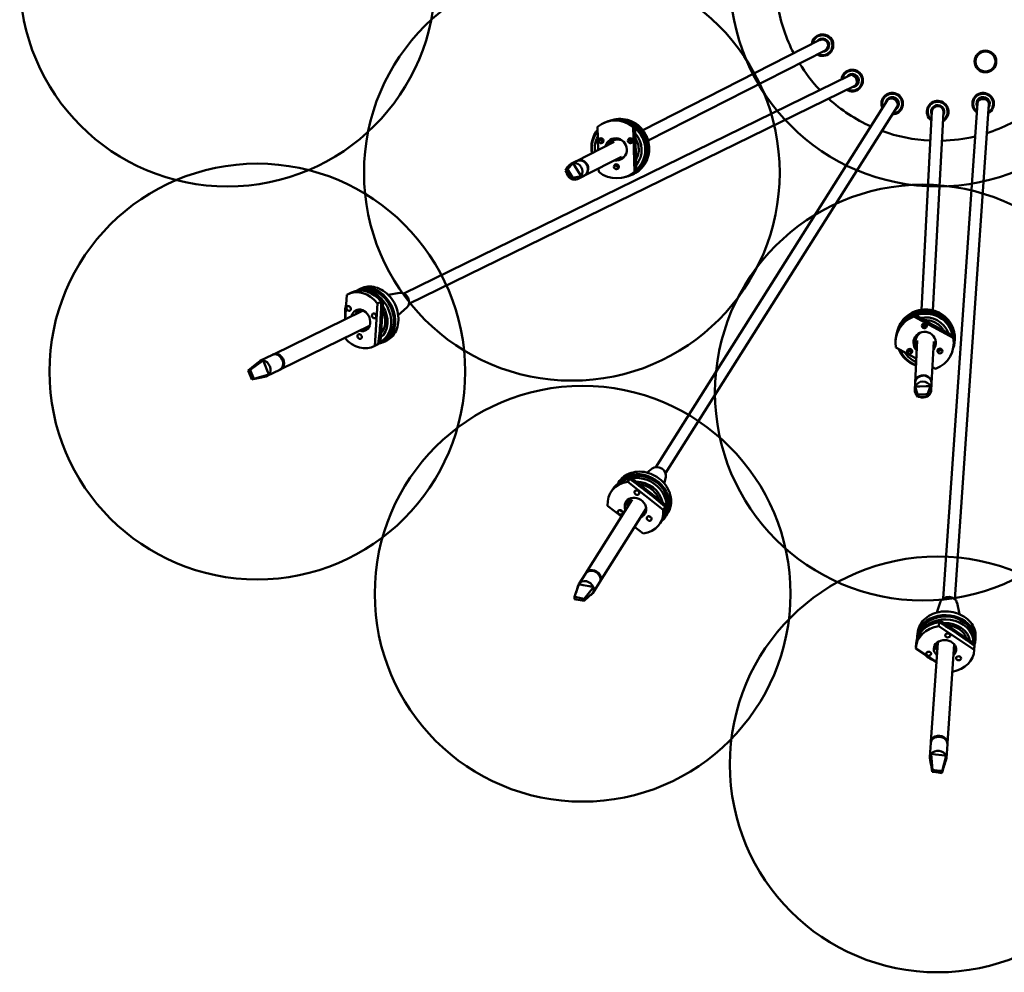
# Model space of a CAD drawing. Header units: millimetres. Extents: x 224 to 3432, y 73 to 2441.
# Tile 7 of 27: x 224 to 817, y 1246 to 1819. Entities that reach past the tile are written whole.
import ezdxf

# ---------------------------------------------------------------- set-up
doc = ezdxf.new("R2010")
doc.units = ezdxf.units.MM
doc.header["$LTSCALE"] = 12
doc.layers.add('Widoczne (ISO)', color=7, linetype='Continuous', lineweight=50)

msp = doc.modelspace()

# ---------------------------------------------------------------- linework, layer by layer
at = {"layer": 'Widoczne (ISO)'}
for p, q in [((599.16, 1752.49), (705.59, 1806.67)), ((712.06, 1808.1), (711.74, 1808.19)), ((712.06, 1808.1), (713.56, 1805.5)), ((602.34, 1746.25), (708.77, 1800.43)), ((713.56, 1805.5), (713.47, 1805.18)), ((723.5, 1785.41), (455.39, 1654.29)), ((726.58, 1779.12), (458.47, 1648.01)), ((746.14, 1770.25), (606.91, 1549.86)), ((752.06, 1766.51), (612.83, 1546.13)), ((800.33, 1768.62), (779.83, 1470.87)), ((807.32, 1768.14), (786.81, 1470.38)), ((766.67, 1644.47), (772.97, 1763.74)), ((773.66, 1644.1), (779.96, 1763.37)), ((571.9, 1754.39), (572.28, 1740.49)), ((575.04, 1756.48), (575.95, 1756.94)), ((593.31, 1754.41), (594.22, 1754.87)), ((594.05, 1727.37), (593.31, 1754.41)), ((594.44, 1754.34), (594.25, 1754.25)), ((595.14, 1729.06), (594.44, 1754.34)), ((573.54, 1746.03), (573.51, 1747.07)), ((582.48, 1747.37), (581.26, 1746.75)), ((581.83, 1745.35), (559.22, 1733.85)), ((578.49, 1745), (578.76, 1744.96)), ((579.4, 1745.29), (578.76, 1744.96)), ((592.4, 1746.72), (591.66, 1745.72)), ((586.36, 1736.44), (563.76, 1724.93)), ((552.68, 1728.18), (554.01, 1730.5)), ((553.9, 1728.96), (557.27, 1732.57)), ((559, 1733.73), (555.8, 1732.11)), ((557.27, 1732.57), (558.7, 1730.3)), ((558.7, 1730.3), (560.71, 1727.08)), ((572.58, 1729.43), (572.64, 1727.35)), ((553.9, 1728.96), (552.68, 1728.18)), ((552.68, 1728.18), (553.26, 1727.25)), ((553.26, 1727.25), (555.28, 1724.03)), ((554.48, 1728.02), (553.9, 1728.96)), ((556.5, 1724.81), (554.48, 1728.02)), ((555.28, 1724.03), (555.86, 1723.1)), ((555.86, 1723.1), (557.09, 1723.87)), ((557.09, 1723.87), (556.5, 1724.81)), ((557.09, 1723.87), (562.14, 1724.81)), ((563.53, 1724.82), (560.34, 1723.19)), ((560.71, 1727.08), (562.14, 1724.81)), ((590.91, 1725.28), (591.83, 1725.75)), ((593.17, 1725.88), (593.86, 1726.23)), ((594.97, 1727.83), (594.05, 1727.37)), ((595.14, 1729.06), (594.96, 1728.97)), ((555.86, 1723.1), (558.87, 1722.73)), ((421.19, 1653.51), (420.16, 1638.74)), ((421.84, 1653.86), (424, 1654.92)), ((427.85, 1656.41), (429.47, 1657.21)), ((452.95, 1654.69), (446.05, 1653.44)), ((437.87, 1622.76), (439.63, 1648.17)), ((439.63, 1648.17), (441.8, 1649.22)), ((441.29, 1625.56), (442.95, 1649.32)), ((442.95, 1649.32), (441.79, 1648.75)), ((430.64, 1643.86), (376.98, 1617.62)), ((457.28, 1645.84), (452.06, 1641.15)), ((762.09, 1640.36), (762.14, 1641.38)), ((785.88, 1627.49), (762.09, 1640.36)), ((762.71, 1641.31), (762.7, 1641.1)), ((770.48, 1637.11), (762.71, 1641.31)), ((434.83, 1634.78), (381.37, 1608.64)), ((768.29, 1635.73), (768.44, 1635.39)), ((768.49, 1636.25), (768.44, 1635.39)), ((784.96, 1629.27), (770.89, 1636.88)), ((784.96, 1629.27), (784.94, 1629.07)), ((785.93, 1628.51), (785.88, 1627.49)), ((437.22, 1622.42), (439.38, 1623.48)), ((440.03, 1623.82), (437.87, 1622.76)), ((440.56, 1625.17), (440.17, 1624.98)), ((441.29, 1625.56), (440.18, 1625.01)), ((442.79, 1625.87), (441.16, 1625.07)), ((443.23, 1624.97), (444.85, 1625.76)), ((751.16, 1625.57), (751.21, 1626.59)), ((762.77, 1627.47), (762.7, 1626.1)), ((762.82, 1622.82), (763, 1623.04)), ((764.19, 1625.89), (762.85, 1600.56)), ((763.03, 1623.76), (763, 1623.04)), ((774.17, 1625.36), (772.84, 1600.04)), ((786.11, 1623.73), (786.17, 1624.75)), ((786.72, 1625.98), (786.77, 1626.75)), ((376.44, 1617.35), (368.86, 1613.65)), ((751.4, 1621.81), (763.62, 1615.19)), ((759.45, 1619.05), (758.54, 1619.54)), ((362.9, 1608.43), (370.81, 1613.95)), ((370.81, 1613.95), (371.83, 1611.47)), ((371.83, 1611.47), (373.28, 1607.96)), ((361.78, 1608.01), (364, 1609.79)), ((362.9, 1608.43), (361.78, 1608.01)), ((361.78, 1608.01), (362.2, 1607)), ((362.2, 1607), (363.65, 1603.49)), ((363.32, 1607.42), (362.9, 1608.43)), ((364.77, 1603.91), (363.32, 1607.42)), ((365.19, 1602.89), (374.31, 1605.49)), ((380.83, 1608.37), (373.26, 1604.67)), ((373.28, 1607.96), (374.31, 1605.49)), ((773.36, 1609.92), (775.18, 1608.94)), ((363.65, 1603.49), (364.07, 1602.47)), ((364.07, 1602.47), (365.19, 1602.89)), ((364.07, 1602.47), (364.67, 1602.63)), ((365.19, 1602.89), (364.77, 1603.91)), ((762.84, 1600.31), (762.65, 1596.73)), ((772.82, 1599.78), (772.64, 1596.21)), ((762.98, 1598.24), (765.66, 1598.33)), ((764.43, 1593.51), (762.98, 1598.24)), ((764.49, 1592.06), (763.15, 1594.37)), ((765.52, 1593.55), (764.43, 1593.51)), ((764.43, 1593.51), (764.49, 1592.06)), ((769.32, 1593.69), (765.52, 1593.55)), ((765.66, 1598.33), (769.46, 1598.47)), ((770.42, 1593.73), (769.32, 1593.69)), ((769.46, 1598.47), (772.14, 1598.57)), ((770.42, 1593.73), (772.14, 1598.57)), ((770.48, 1592.28), (770.42, 1593.73)), ((770.48, 1592.28), (772.3, 1594.7)), ((764.49, 1592.06), (765.59, 1592.1)), ((765.59, 1592.1), (769.38, 1592.24)), ((769.38, 1592.24), (770.48, 1592.28)), ((604.72, 1548.95), (601.77, 1546.52)), ((583.95, 1539.73), (584.49, 1540.6)), ((590.06, 1540.91), (591.19, 1542.7)), ((611.47, 1524.18), (590.06, 1540.91)), ((592.45, 1543.16), (591.86, 1542.22)), ((612.47, 1527.52), (592.45, 1543.16)), ((612.94, 1543.76), (612.01, 1540.05)), ((579.92, 1534.74), (581.05, 1536.52)), ((592.81, 1530.35), (564.89, 1486.16)), ((601.18, 1524.88), (573.34, 1480.82)), ((577.97, 1526.59), (586.31, 1520.07)), ((586.35, 1523.24), (585.53, 1523.88)), ((612.59, 1525.97), (611.47, 1524.18)), ((612.47, 1527.52), (611.88, 1526.59)), ((613.24, 1520.56), (614.08, 1521.9)), ((609.51, 1516.04), (610.64, 1517.82)), ((612.39, 1521.1), (611.79, 1520.14)), ((594.23, 1513.88), (599.37, 1509.86)), ((564.6, 1485.71), (560.66, 1479.47)), ((558.12, 1471.77), (560.62, 1479.4)), ((560.62, 1479.4), (563.19, 1478.9)), ((563.19, 1478.9), (566.83, 1478.2)), ((563.86, 1470.66), (569.4, 1477.7)), ((566.83, 1478.2), (569.4, 1477.7)), ((573.06, 1480.37), (569.12, 1474.13)), ((558.12, 1471.77), (558.03, 1470.46)), ((558.03, 1470.46), (559.08, 1470.25)), ((559.17, 1471.57), (558.12, 1471.77)), ((559.08, 1470.25), (562.72, 1469.55)), ((562.81, 1470.86), (559.17, 1471.57)), ((562.72, 1469.55), (563.78, 1469.35)), ((563.86, 1470.66), (562.81, 1470.86)), ((563.78, 1469.35), (569.16, 1474.2)), ((563.78, 1469.35), (563.86, 1470.66)), ((778.27, 1468.95), (775.89, 1462.35)), ((788.1, 1468.28), (789.54, 1461.41)), ((777.92, 1457.6), (777.83, 1456.32)), ((797.66, 1444.29), (777.92, 1457.6)), ((777.26, 1454.16), (777.42, 1456.56)), ((798.37, 1439.92), (777.26, 1454.16)), ((764.23, 1448.07), (764.35, 1449.88)), ((798.15, 1445.74), (798.02, 1443.94)), ((799.14, 1445.67), (799.27, 1447.47)), ((763.4, 1440.85), (775.69, 1432.58)), ((763.43, 1441.59), (763.6, 1444)), ((776.49, 1444.21), (772.39, 1384.62)), ((786.45, 1443.3), (782.36, 1383.94)), ((797.66, 1444.29), (797.58, 1443.05)), ((797.64, 1443.46), (797.61, 1443.03)), ((798.35, 1439.19), (798.51, 1441.59)), ((798.54, 1442.33), (798.37, 1439.92)), ((772.34, 1384.02), (771.77, 1375.61)), ((782.32, 1383.33), (781.74, 1374.92)), ((772.48, 1377.44), (775.14, 1377.09)), ((773.3, 1367.84), (772.48, 1377.44)), ((775.14, 1377.09), (778.9, 1376.59)), ((778.9, 1376.59), (781.56, 1376.24)), ((779.24, 1367.05), (781.56, 1376.24)), ((773.1, 1366.65), (772.68, 1369.47)), ((773.3, 1367.84), (773.1, 1366.65)), ((773.1, 1366.65), (774.19, 1366.51)), ((774.39, 1367.69), (773.3, 1367.84)), ((774.19, 1366.51), (777.96, 1366.01)), ((778.16, 1367.19), (774.39, 1367.69)), ((777.96, 1366.01), (779.05, 1365.87)), ((779.24, 1367.05), (778.16, 1367.19)), ((779.05, 1365.87), (779.24, 1367.05)), ((779.05, 1365.87), (779.21, 1366.47))]:
    msp.add_line(p, q, dxfattribs=at)
for centre, radius in [((349.37, 1843.55), 125), ((776.46, 1843.55), 125), ((556.48, 1726.84), 125), ((805.21, 1793.76), 6.5), ((805.21, 1793.76), 6), ((367.27, 1607.31), 125), ((767.55, 1594.68), 125), ((562.92, 1473.68), 125), ((776.46, 1371.06), 125)]:
    msp.add_circle(centre, radius, dxfattribs=at)
for centre, radius, start, end in [((776.46, 1843.55), 97.5, 189.86577, 207.39961), ((707.18, 1803.55), 6.5, 239.55661, 174.39867), ((707.18, 1803.55), 6, 242.66297, 171.2923), ((707.18, 1803.55), 4, 268.02261, 145.93266), ((707.18, 1803.55), 3.5, 296.97764, 116.97764), ((776.46, 1843.55), 97.5, 211.5179, 223.34062), ((725.04, 1782.27), 6.5, 238.63947, 173.48153), ((725.04, 1782.27), 6, 241.74584, 170.37517), ((725.04, 1782.27), 4, 267.10548, 145.01553), ((725.04, 1782.27), 3.5, 296.0605, 116.0605), ((725.04, 1782.27), 3.25, 328.04323, 84.07777), ((776.46, 1843.55), 97.5, 227.7045, 245.68706), ((749.1, 1768.38), 6.5, 270.295, 205.13706), ((749.1, 1768.38), 6, 273.40136, 202.03069), ((749.1, 1768.38), 4, 298.761, 176.67105), ((749.1, 1768.38), 3.5, 327.71603, 147.71603), ((749.1, 1768.38), 3.25, 7.8208, 107.61126), ((803.83, 1768.38), 6.5, 298.63947, 233.48153), ((803.83, 1768.38), 6, 301.74584, 230.37517), ((803.83, 1768.38), 4, 327.10548, 205.01553), ((803.83, 1768.38), 3.5, 356.0605, 176.0605), ((776.46, 1763.55), 6.5, 299.55661, 234.39867), ((776.46, 1763.55), 6, 302.66297, 231.2923), ((776.46, 1763.55), 4, 328.02261, 205.93266), ((776.46, 1763.55), 3.5, 356.97764, 176.97764), ((776.46, 1843.55), 77.5, 268.21754, 268.27893), ((776.46, 1843.55), 77.5, 271.70772, 271.78246), ((776.46, 1843.55), 97.5, 287.7045, 305.68706), ((776.46, 1843.55), 97.5, 249.86577, 267.39961), ((776.46, 1843.55), 97.5, 271.5179, 283.34062)]:
    msp.add_arc(centre, radius, start, end, dxfattribs=at)
for centre, major_axis, ratio, start_param, end_param in [((707.18, 1803.55), (-1.59, 3.12), 0.966737, 3.141593, 6.283185), ((725.04, 1782.27), (-1.54, 3.14), 0.79822, 3.141593, 6.283185), ((749.1, 1768.38), (-2.96, 1.87), 0.849721, 3.141593, 6.283185), ((803.83, 1768.38), (-3.49, 0.24), 0.79822, 3.141593, 6.283185), ((776.46, 1763.55), (-3.5, 0.18), 0.966737, 3.141593, 6.283185), ((582.97, 1740.88), (-7.94, 15.6), 0.966737, 5.146985, 6.506415), ((583.89, 1741.34), (-7.94, 15.6), 0.966737, 5.146985, 6.283185), ((585.23, 1741.48), (-7.94, 15.6), 0.966737, 2.866746, 5.961371), ((585.23, 1741.48), (7.49, -14.7), 0.966737, 0.165973, 2.063107), ((584.57, 1741.69), (-7.49, 14.7), 0.966737, 5.136925, 5.152833), ((584.55, 1741.13), (7.49, -14.7), 0.966737, 0.220543, 1.992407), ((585.23, 1741.48), (-7.94, 15.6), 0.966737, 0.410144, 1.281045), ((584.55, 1741.13), (7.49, -14.7), 0.966737, 3.556403, 4.404518), ((584.32, 1741.01), (-6.57, 12.91), 0.966737, 0.568384, 1.218506), ((575.75, 1746.05), (-0.68, 1.34), 0.966737, 0.175362, 1.821671), ((576.43, 1746.4), (-0.68, 1.34), 0.966737, 0.68279, 1.794784), ((582.97, 1740.88), (-3.06, 6.02), 0.966737, 2.521475, 7.122905), ((584.09, 1741.45), (-3.06, 6.02), 0.966737, 0.096298, 0.83972), ((584.21, 1740.95), (-2.95, 5.79), 0.966737, 5.781837, 6.976345), ((584.55, 1741.13), (-3.18, 6.24), 0.966737, 6.248551, 6.812815), ((584.09, 1740.9), (-2.72, 5.35), 0.966737, 5.200468, 6.868871), ((585.23, 1741.48), (-3.18, 6.24), 0.966737, 0.071821, 0.512096), ((585.43, 1741.58), (-2.95, 5.79), 0.966737, 6.201425, 6.283185), ((591.76, 1746.07), (-0.68, 1.34), 0.966737, 5.476889, 6.010462), ((590.05, 1748.56), (1.36, -2.67), 0.966737, 0.448942, 0.628544), ((584.32, 1741.01), (6.57, -12.91), 0.966737, 0.382227, 1.846395), ((584.57, 1741.69), (3.18, -6.24), 0.966737, 3.645416, 4.012901), ((584.09, 1741.45), (3.06, -6.02), 0.966737, 5.663068, 6.186887), ((584.09, 1740.9), (2.72, -5.35), 0.966737, 5.6975, 6.479661), ((558.07, 1727.65), (2.27, -4.46), 0.966737, 3.6451, 3.764484), ((558.07, 1727.65), (-2.27, 4.46), 0.966737, 5.963659, 6.786692), ((558.07, 1727.65), (-2.27, 4.46), 0.966737, 3.6451, 5.963659), ((561.26, 1729.27), (-2.27, 4.46), 0.966737, 3.141593, 6.283185), ((561.49, 1729.39), (2.27, -4.46), 0.966737, 6.256725, 9.451238), ((584.15, 1731.91), (0.68, -1.34), 0.966737, 4.59574, 6.200989), ((583, 1730.28), (0.54, -1.06), 0.966737, 1.359031, 2.623757), ((583.07, 1730.31), (-0.68, 1.34), 0.966737, 4.428783, 5.784264), ((584.57, 1741.69), (3.18, -6.24), 0.966737, 5.614674, 5.779362), ((558.07, 1727.65), (2.27, -4.46), 0.966737, 4.325853, 5.282905), ((558.07, 1727.65), (2.27, -4.46), 0.966737, 5.963659, 6.786692), ((582.97, 1740.88), (7.94, -15.6), 0.966737, 5.146985, 6.506415), ((583.89, 1741.34), (7.94, -15.6), 0.966737, 0, 0.22323), ((584.57, 1741.69), (7.49, -14.7), 0.966737, 0.218586, 0.233289), ((558.07, 1727.65), (2.27, -4.46), 0.966737, 5.451226, 5.963659), ((435.54, 1640.69), (-7.69, 15.72), 0.79822, 2.903335, 6.363801), ((435.54, 1640.69), (7.25, -14.82), 0.79822, 0, 3.031087), ((429.53, 1638.14), (-7.69, 15.72), 0.79822, 4.976508, 6.335939), ((431.69, 1639.2), (-7.69, 15.72), 0.79822, 4.976508, 6.283185), ((433.32, 1639.99), (-7.25, 14.82), 0.79822, 4.966449, 5.886357), ((433.92, 1639.9), (7.25, -14.82), 0.79822, 6.197866, 8.937908), ((454.32, 1649.87), (-2.22, 4.54), 0.79822, 3.364285, 6.060493), ((433.92, 1639.9), (7.25, -14.82), 0.79822, 3.835632, 4.335222), ((433.37, 1639.63), (6.37, -13.02), 0.79822, 0.174472, 1.713197), ((429.53, 1638.14), (-2.97, 6.06), 0.79822, 2.485403, 7.093654), ((432.18, 1639.44), (-2.97, 6.06), 0.79822, 0.277804, 0.810469), ((433.32, 1639.99), (3.08, -6.29), 0.79822, 3.579229, 3.985503), ((433.1, 1639.5), (-2.86, 5.84), 0.79822, 0.247744, 0.69316), ((432.83, 1639.37), (-2.64, 5.39), 0.79822, 0.109096, 0.585686), ((768.64, 1624.65), (-17.48, 0.92), 0.966737, 5.146985, 6.506415), ((768.69, 1625.67), (-17.48, 0.92), 0.966737, 5.146985, 6.283185), ((769.25, 1626.9), (-17.48, 0.92), 0.966737, 2.866746, 5.961371), ((769.25, 1626.9), (16.48, -0.87), 0.966737, 0.165973, 2.063107), ((768.73, 1626.44), (-16.48, 0.87), 0.966737, 5.136925, 5.152833), ((769.21, 1626.14), (16.48, -0.87), 0.966737, 0.220543, 1.992407), ((769.19, 1625.88), (14.47, -0.76), 0.966737, 0.382227, 1.846395), ((768.54, 1634.86), (-1.5, 0.08), 0.966737, 5.476889, 6.010462), ((765.53, 1634.62), (3, -0.16), 0.966737, 0.448942, 0.628544), ((769.94, 1635.31), (-1.5, 0.08), 0.966737, 5.663347, 6.870403), ((769.94, 1635.24), (-1.19, 0.06), 0.966737, 5.497631, 6.89795), ((432.18, 1639.44), (2.97, -6.06), 0.79822, 5.626996, 6.005381), ((433.32, 1639.99), (3.08, -6.29), 0.79822, 5.581919, 5.845549), ((432.83, 1639.37), (2.64, -5.39), 0.79822, 5.6975, 6.016076), ((768.64, 1624.65), (-6.74, 0.36), 0.966737, 2.521475, 7.122905), ((769.19, 1625.75), (-6.49, 0.34), 0.966737, 5.781837, 6.976345), ((769.18, 1625.63), (-5.99, 0.32), 0.966737, 5.200468, 6.868871), ((768.73, 1626.44), (16.48, -0.87), 0.966737, 0.218586, 0.233289), ((768.69, 1625.67), (17.48, -0.92), 0.966737, 0, 0.22323), ((429.53, 1638.14), (7.69, -15.72), 0.79822, 5.022968, 6.335939), ((431.69, 1639.2), (7.69, -15.72), 0.79822, 0, 0.052753), ((433.32, 1639.99), (7.25, -14.82), 0.79822, 0, 0.062813), ((768.7, 1625.9), (-6.74, 0.36), 0.966737, 0.096298, 0.83972), ((769.21, 1626.14), (-6.99, 0.37), 0.966737, 6.248551, 6.812815), ((769.25, 1626.9), (-6.99, 0.37), 0.966737, 0.071821, 0.512096), ((768.73, 1626.44), (6.99, -0.37), 0.966737, 3.645416, 4.012901), ((769.26, 1627.12), (-6.49, 0.34), 0.966737, 6.201425, 6.283185), ((768.7, 1625.9), (6.74, -0.36), 0.966737, 5.663068, 6.186887), ((768.73, 1626.44), (6.99, -0.37), 0.966737, 5.614674, 5.779362), ((769.18, 1625.63), (5.99, -0.32), 0.966737, 5.6975, 6.479661), ((768.64, 1624.65), (17.48, -0.92), 0.966737, 5.146985, 6.506415), ((378.64, 1612.86), (-2.2, 4.49), 0.79822, 3.141593, 6.283185), ((379.18, 1613.13), (2.2, -4.49), 0.79822, 6.20765, 9.500314), ((769.25, 1626.9), (-17.48, 0.92), 0.966737, 0.410144, 1.281045), ((769.21, 1626.14), (16.48, -0.87), 0.966737, 3.556403, 4.404518), ((769.19, 1625.88), (-14.47, 0.76), 0.966737, 0.568384, 1.218506), ((760.54, 1620.98), (-1.5, 0.08), 0.966737, 0.175362, 1.821671), ((759.7, 1620.74), (1.19, -0.06), 0.966737, 5.376035, 5.9862), ((759.7, 1620.82), (1.5, -0.08), 0.966737, 5.642938, 5.796141), ((777.03, 1621.94), (-1.5, 0.08), 0.966737, 1.335871, 2.552014), ((776.99, 1621.18), (1.5, -0.08), 0.966737, 4.59574, 6.200989), ((371.06, 1609.16), (-2.2, 4.49), 0.79822, 5.793183, 6.471514), ((371.06, 1609.16), (2.2, -4.49), 0.79822, 0.333031, 2.65159), ((379.18, 1613.13), (-1.89, 3.86), 0.79822, 4.297972, 5.126806), ((379.18, 1613.13), (1.87, -3.82), 0.79822, 1.450447, 1.691146), ((371.06, 1609.16), (2.2, -4.49), 0.79822, 6.093115, 6.616216), ((767.83, 1600.04), (-4.99, 0.26), 0.966737, 3.141593, 6.283185), ((767.84, 1600.3), (4.99, -0.26), 0.966737, 6.256725, 9.451238), ((767.64, 1596.47), (-4.99, 0.26), 0.966737, 3.6451, 5.963659), ((767.64, 1596.47), (-4.99, 0.26), 0.966737, 5.963659, 6.786692), ((767.64, 1596.47), (4.99, -0.26), 0.966737, 3.6451, 3.764484), ((767.64, 1596.47), (4.99, -0.26), 0.966737, 5.451226, 5.963659), ((767.64, 1596.47), (4.99, -0.26), 0.966737, 5.963659, 6.786692), ((767.64, 1596.47), (4.99, -0.26), 0.966737, 4.325853, 5.282905), ((598.44, 1529.91), (-14.79, 9.35), 0.849721, 2.850633, 6.242822), ((598.44, 1529.91), (13.95, -8.81), 0.849721, 0, 2.875447), ((608.22, 1545.38), (-4.27, 2.7), 0.849721, 3.413543, 6.011235), ((594.72, 1525.39), (-14.79, 9.35), 0.849721, 5.486159, 6.845589), ((595.84, 1527.17), (-14.79, 9.35), 0.849721, 5.486159, 6.283185), ((596.69, 1528.51), (-13.95, 8.81), 0.849721, 5.476099, 5.76294), ((597.6, 1528.57), (13.95, -8.81), 0.849721, 0.035785, 2.389861), ((597.31, 1528.12), (12.25, -7.74), 0.849721, 0.683624, 2.223346), ((594.72, 1525.39), (-5.71, 3.61), 0.849721, 2.586231, 7.170145), ((596.1, 1527.58), (-5.71, 3.61), 0.849721, 0.227445, 0.886959), ((596.69, 1528.51), (-5.92, 3.74), 0.849721, 0.375535, 0.915734), ((597.18, 1527.91), (-5.5, 3.47), 0.849721, 0.078079, 0.69316), ((597.6, 1528.57), (-5.92, 3.74), 0.849721, 0.27419, 0.62428), ((597.04, 1527.68), (-5.07, 3.2), 0.849721, 6.197964, 6.868871), ((596.1, 1527.58), (5.71, -3.61), 0.849721, 5.727823, 6.05574), ((594.72, 1525.39), (14.79, -9.35), 0.849721, 5.486159, 6.845589), ((596.69, 1528.51), (5.92, -3.74), 0.849721, 5.672688, 5.90765), ((597.04, 1527.68), (5.07, -3.2), 0.849721, 5.6975, 5.980125), ((595.84, 1527.17), (14.79, -9.35), 0.849721, 0, 0.562404), ((596.69, 1528.51), (-13.95, 8.81), 0.849721, 3.612652, 3.714056), ((597.6, 1528.57), (13.95, -8.81), 0.849721, 4.35679, 4.404518), ((603.31, 1521.33), (1.27, -0.8), 0.849721, 4.934915, 5.460751), ((568.83, 1483.04), (-4.23, 2.67), 0.849721, 3.141593, 6.283185), ((569.11, 1483.49), (4.23, -2.67), 0.849721, 6.221098, 9.486866), ((564.89, 1476.8), (-4.23, 2.67), 0.849721, 3.984274, 6.302833), ((564.89, 1476.8), (-4.23, 2.67), 0.849721, 0.019648, 0.230824), ((564.89, 1476.8), (4.23, -2.67), 0.849721, 0.019648, 0.842682), ((564.89, 1476.8), (4.23, -2.67), 0.849721, 5.794947, 6.302833), ((783.12, 1467.73), (-5.04, 0.35), 0.79822, 3.364285, 6.060493), ((781.68, 1446.87), (-17.46, 1.2), 0.79822, 2.903335, 6.363801), ((781.68, 1446.87), (16.46, -1.13), 0.79822, 0, 3.031087), ((781.18, 1444.6), (-16.46, 1.13), 0.79822, 4.966449, 5.886357), ((781.56, 1445.07), (16.46, -1.13), 0.79822, 6.197866, 8.937908), ((780.89, 1440.39), (-17.46, 1.2), 0.79822, 4.976508, 6.335939), ((781.05, 1442.79), (-17.46, 1.2), 0.79822, 4.976508, 6.283185), ((781.52, 1444.46), (14.46, -1), 0.79822, 0.174472, 1.713197), ((780.89, 1440.39), (-6.73, 0.46), 0.79822, 2.485403, 7.093654), ((781.09, 1443.34), (-6.73, 0.46), 0.79822, 0.277804, 0.810469), ((781.18, 1444.6), (6.98, -0.48), 0.79822, 3.579229, 3.985503), ((781.5, 1444.17), (-6.48, 0.45), 0.79822, 0.247744, 0.69316), ((781.48, 1443.87), (-5.99, 0.41), 0.79822, 0.109096, 0.585686), ((780.89, 1440.39), (17.46, -1.2), 0.79822, 5.022968, 6.335939), ((781.09, 1443.34), (6.73, -0.46), 0.79822, 5.626996, 6.005381), ((781.18, 1444.6), (6.98, -0.48), 0.79822, 5.581919, 5.845549), ((781.48, 1443.87), (5.99, -0.41), 0.79822, 5.6975, 6.016076), ((781.18, 1444.6), (16.46, -1.13), 0.79822, 0, 0.062813), ((781.05, 1442.79), (17.46, -1.2), 0.79822, 0, 0.052753), ((781.56, 1445.07), (16.46, -1.13), 0.79822, 3.835632, 4.335222), ((777.37, 1384.28), (4.99, -0.34), 0.79822, 6.20765, 9.500314), ((777.33, 1383.68), (-4.99, 0.34), 0.79822, 3.141593, 6.283185), ((777.37, 1384.28), (-4.29, 0.3), 0.79822, 4.297972, 5.126806), ((777.37, 1384.28), (4.24, -0.29), 0.79822, 1.450447, 1.691146), ((776.75, 1375.27), (-4.99, 0.34), 0.79822, 5.793183, 6.471514), ((776.75, 1375.27), (4.99, -0.34), 0.79822, 0.333031, 2.65159), ((776.75, 1375.27), (4.99, -0.34), 0.79822, 6.093115, 6.616216)]:
    msp.add_ellipse(centre, major_axis=major_axis, ratio=ratio, start_param=start_param, end_param=end_param, dxfattribs=at)
for centre, major_axis, ratio in [((573.98, 1746.09), (0.68, -1.34), 0.966737), ((591.68, 1746.1), (0.68, -1.34), 0.966737), ((583.26, 1730.45), (0.68, -1.34), 0.966737), ((422.24, 1645.25), (0.66, -1.35), 0.79822), ((437.49, 1640.83), (0.66, -1.35), 0.79822), ((768.47, 1634.8), (1.5, -0.08), 0.966737), ((428.85, 1628.34), (0.66, -1.35), 0.79822), ((759.63, 1619.46), (1.5, -0.08), 0.966737), ((777.81, 1619.68), (1.5, -0.08), 0.966737), ((595.59, 1534.53), (1.27, -0.8), 0.849721), ((585.59, 1522.7), (1.27, -0.8), 0.849721), ((602.97, 1518.94), (1.27, -0.8), 0.849721), ((782.54, 1448.63), (1.5, -0.1), 0.79822), ((771.09, 1437.64), (1.5, -0.1), 0.79822), ((789.03, 1434.9), (1.5, -0.1), 0.79822)]:
    msp.add_ellipse(centre, major_axis=major_axis, ratio=ratio, dxfattribs=at)
for points, knots in [([(580.62, 1758.49), (581.44, 1758.74), (582.27, 1758.93), (584.92, 1759.31), (586.76, 1759.27), (590.35, 1758.61), (592.1, 1757.99), (595.34, 1756.22), (596.83, 1755.07), (599.39, 1752.36), (600.46, 1750.79), (602.07, 1747.42), (602.61, 1745.6), (603.1, 1741.9), (603.05, 1740.02), (602.38, 1736.38), (601.75, 1734.62), (599.98, 1731.42), (598.84, 1729.97), (596.4, 1727.75), (595.17, 1726.9), (593.86, 1726.23)], [1.190867, 1.190867, 1.190867, 1.190867, 1.34134, 1.34134, 1.659466, 1.659466, 1.978877, 1.978877, 2.299726, 2.299726, 2.621611, 2.621611, 2.943824, 2.943824, 3.265577, 3.265577, 3.586193, 3.586193, 3.905346, 3.905346, 4.165327, 4.165327, 4.165327, 4.165327]), ([(594.22, 1754.87), (594.45, 1750.31), (594.62, 1745.78), (594.86, 1737.08), (594.94, 1732.5), (594.97, 1727.83)], [35.882115, 35.882115, 35.882115, 35.882115, 37.196513, 37.196513, 38.510912, 38.510912, 38.510912, 38.510912]), ([(591.57, 1747.55), (591.51, 1747.46), (591.45, 1747.36), (591.35, 1747.09), (591.31, 1746.9), (591.31, 1746.53), (591.34, 1746.33), (591.48, 1745.97), (591.58, 1745.81), (591.83, 1745.54), (591.96, 1745.43), (592.25, 1745.27), (592.39, 1745.22), (592.64, 1745.17), (592.74, 1745.16), (592.84, 1745.16)], [-0.6494247, -0.6494247, -0.6494247, -0.6494247, -0.6144849, -0.6144849, -0.5582514, -0.5582514, -0.4995089, -0.4995089, -0.4422767, -0.4422767, -0.3901958, -0.3901958, -0.3424172, -0.3424172, -0.3115129, -0.3115129, -0.3115129, -0.3115129]), ([(594.62, 1747.73), (594.65, 1747.69), (594.68, 1747.64), (595.42, 1746.46), (595.95, 1745.23), (596.61, 1742.66), (596.74, 1741.33), (596.59, 1738.7), (596.3, 1737.4), (595.59, 1735.6), (595.31, 1735.03), (594.99, 1734.48)], [1.590173, 1.590173, 1.590173, 1.590173, 1.603624, 1.603624, 1.92156, 1.92156, 2.239644, 2.239644, 2.558551, 2.558551, 2.715024, 2.715024, 2.715024, 2.715024]), ([(574.83, 1745.17), (574.85, 1745.17), (574.87, 1745.16), (574.97, 1745.15), (575.05, 1745.15), (575.14, 1745.15)], [-0.65816943, -0.65816943, -0.65816943, -0.65816943, -0.65272812, -0.65272812, -0.62677752, -0.62677752, -0.62677752, -0.62677752]), ([(583.19, 1731.94), (583.16, 1731.9), (583.13, 1731.86), (583.04, 1731.73), (582.99, 1731.62), (582.95, 1731.5), (582.95, 1731.5), (582.95, 1731.49)], [-0.33908925, -0.33908925, -0.33908925, -0.33908925, -0.32480205, -0.32480205, -0.2893143, -0.2893143, -0.28767681, -0.28767681, -0.28767681, -0.28767681]), ([(429.47, 1657.21), (430.82, 1657.86), (432.29, 1658.26), (435.33, 1658.52), (436.91, 1658.36), (440.06, 1657.51), (441.62, 1656.8), (444.56, 1654.89), (445.93, 1653.67), (448.34, 1650.87), (449.37, 1649.27), (450.99, 1645.87), (451.57, 1644.06), (452.22, 1640.41), (452.28, 1638.56), (451.88, 1635.04), (451.42, 1633.35), (450, 1630.34), (449.05, 1629.01), (447, 1627.04), (445.97, 1626.31), (444.85, 1625.76)], [0.853258, 0.853258, 0.853258, 0.853258, 1.154819, 1.154819, 1.462266, 1.462266, 1.78123, 1.78123, 2.108336, 2.108336, 2.438581, 2.438581, 2.769446, 2.769446, 3.099547, 3.099547, 3.42609, 3.42609, 3.743628, 3.743628, 3.994851, 3.994851, 3.994851, 3.994851]), ([(441.8, 1649.22), (441.75, 1645.01), (441.56, 1640.79), (440.99, 1632.61), (440.58, 1628.28), (440.03, 1623.82)], [35.882115, 35.882115, 35.882115, 35.882115, 37.196513, 37.196513, 38.510912, 38.510912, 38.510912, 38.510912]), ([(442.59, 1644.28), (442.77, 1643.92), (442.94, 1643.56), (443.59, 1641.97), (443.93, 1640.69), (444.27, 1638.16), (444.27, 1636.9), (443.92, 1634.53), (443.58, 1633.42), (442.7, 1631.63), (442.2, 1630.92), (441.62, 1630.31)], [1.515243, 1.515243, 1.515243, 1.515243, 1.60908, 1.60908, 1.920056, 1.920056, 2.231586, 2.231586, 2.545719, 2.545719, 2.804169, 2.804169, 2.804169, 2.804169]), ([(752.21, 1631.41), (752.4, 1632.25), (752.66, 1633.07), (753.65, 1635.54), (754.6, 1637.12), (756.97, 1639.9), (758.38, 1641.11), (761.54, 1643.03), (763.28, 1643.74), (766.9, 1644.6), (768.79, 1644.75), (772.52, 1644.45), (774.37, 1644.01), (777.82, 1642.59), (779.42, 1641.61), (782.24, 1639.2), (783.44, 1637.78), (785.33, 1634.64), (786.02, 1632.93), (786.72, 1629.71), (786.84, 1628.22), (786.77, 1626.75)], [1.190867, 1.190867, 1.190867, 1.190867, 1.34134, 1.34134, 1.659466, 1.659466, 1.978877, 1.978877, 2.299726, 2.299726, 2.621611, 2.621611, 2.943824, 2.943824, 3.265577, 3.265577, 3.586193, 3.586193, 3.905346, 3.905346, 4.165327, 4.165327, 4.165327, 4.165327]), ([(762.14, 1641.38), (766.21, 1639.3), (770.22, 1637.19), (777.87, 1633.04), (781.87, 1630.83), (785.93, 1628.51)], [35.882115, 35.882115, 35.882115, 35.882115, 37.196513, 37.196513, 38.510912, 38.510912, 38.510912, 38.510912]), ([(767.16, 1635.43), (767.2, 1635.33), (767.26, 1635.23), (767.45, 1635), (767.59, 1634.88), (767.91, 1634.69), (768.1, 1634.62), (768.48, 1634.56), (768.67, 1634.57), (769.03, 1634.64), (769.19, 1634.71), (769.47, 1634.87), (769.59, 1634.97), (769.76, 1635.17), (769.81, 1635.25), (769.86, 1635.33)], [-0.6494247, -0.6494247, -0.6494247, -0.6494247, -0.6144849, -0.6144849, -0.5582514, -0.5582514, -0.4995089, -0.4995089, -0.4422767, -0.4422767, -0.3901958, -0.3901958, -0.3424172, -0.3424172, -0.3115129, -0.3115129, -0.3115129, -0.3115129]), ([(768.52, 1638.16), (768.58, 1638.17), (768.64, 1638.17), (770.02, 1638.22), (771.36, 1638.06), (773.91, 1637.35), (775.13, 1636.79), (777.33, 1635.35), (778.31, 1634.45), (779.52, 1632.94), (779.87, 1632.41), (780.18, 1631.85)], [1.590173, 1.590173, 1.590173, 1.590173, 1.603624, 1.603624, 1.92156, 1.92156, 2.239644, 2.239644, 2.558551, 2.558551, 2.715024, 2.715024, 2.715024, 2.715024]), ([(760.85, 1619.74), (760.86, 1619.76), (760.87, 1619.77), (760.94, 1619.85), (760.98, 1619.92), (761.02, 1620)], [-0.65816943, -0.65816943, -0.65816943, -0.65816943, -0.65272812, -0.65272812, -0.62677752, -0.62677752, -0.62677752, -0.62677752]), ([(776.48, 1620.36), (776.5, 1620.32), (776.52, 1620.28), (776.6, 1620.13), (776.66, 1620.04), (776.74, 1619.94), (776.75, 1619.94), (776.75, 1619.93)], [-0.33908925, -0.33908925, -0.33908925, -0.33908925, -0.32480205, -0.32480205, -0.2893143, -0.2893143, -0.28767681, -0.28767681, -0.28767681, -0.28767681]), ([(372.54, 1604.42), (371.28, 1604.14), (370.03, 1603.86), (367.48, 1603.29), (366.29, 1603.06), (364.67, 1602.63)], [0, 0, 0, 0, 0.647966, 0.647966, 1.29725, 1.29725, 1.29725, 1.29725]), ([(584.49, 1540.6), (585.34, 1541.94), (586.44, 1543.13), (589.01, 1545.08), (590.49, 1545.84), (593.7, 1546.87), (595.44, 1547.13), (599, 1547.11), (600.83, 1546.83), (604.37, 1545.74), (606.09, 1544.93), (609.24, 1542.87), (610.67, 1541.61), (613.09, 1538.79), (614.09, 1537.22), (615.52, 1533.92), (615.96, 1532.2), (616.25, 1528.79), (616.11, 1527.1), (615.32, 1524.23), (614.79, 1523.01), (614.08, 1521.9)], [1.362909, 1.362909, 1.362909, 1.362909, 1.670192, 1.670192, 1.981138, 1.981138, 2.299727, 2.299727, 2.624579, 2.624579, 2.952509, 2.952509, 3.281203, 3.281203, 3.608914, 3.608914, 3.933144, 3.933144, 4.250577, 4.250577, 4.504501, 4.504501, 4.504501, 4.504501]), ([(591.19, 1542.7), (594.97, 1540.04), (598.63, 1537.32), (605.52, 1531.93), (609.07, 1529.03), (612.59, 1525.97)], [35.882115, 35.882115, 35.882115, 35.882115, 37.196513, 37.196513, 38.510912, 38.510912, 38.510912, 38.510912]), ([(597.07, 1539.55), (597.54, 1539.5), (598.01, 1539.43), (599.73, 1539.05), (600.98, 1538.6), (603.32, 1537.37), (604.41, 1536.59), (606.33, 1534.8), (607.15, 1533.79), (608.28, 1531.92), (608.66, 1531.11), (608.94, 1530.28)], [1.512249, 1.512249, 1.512249, 1.512249, 1.628265, 1.628265, 1.941739, 1.941739, 2.254295, 2.254295, 2.56706, 2.56706, 2.793763, 2.793763, 2.793763, 2.793763]), ([(558.86, 1474.03), (558.95, 1474.32), (559.07, 1474.7), (559.49, 1476.06), (559.81, 1477.11), (560.17, 1478.3), (560.21, 1478.44), (560.26, 1478.58)], [0, 0, 0, 0, 0.2586939, 0.2586939, 0.9110717, 0.9110717, 0.9972525, 0.9972525, 0.9972525, 0.9972525]), ([(764.35, 1449.88), (764.45, 1451.37), (764.84, 1452.84), (766.14, 1455.61), (767.07, 1456.9), (769.37, 1459.2), (770.77, 1460.19), (773.9, 1461.78), (775.64, 1462.36), (779.27, 1463.05), (781.17, 1463.15), (784.92, 1462.84), (786.78, 1462.44), (790.27, 1461.18), (791.9, 1460.31), (794.75, 1458.2), (795.98, 1456.95), (797.87, 1454.22), (798.56, 1452.73), (799.24, 1449.97), (799.35, 1448.72), (799.27, 1447.47)], [0.853258, 0.853258, 0.853258, 0.853258, 1.154819, 1.154819, 1.462266, 1.462266, 1.78123, 1.78123, 2.108336, 2.108336, 2.438581, 2.438581, 2.769446, 2.769446, 3.099547, 3.099547, 3.42609, 3.42609, 3.743628, 3.743628, 3.994851, 3.994851, 3.994851, 3.994851]), ([(777.42, 1456.56), (781.05, 1454.41), (784.61, 1452.13), (791.41, 1447.55), (794.95, 1445.04), (798.54, 1442.33)], [35.882115, 35.882115, 35.882115, 35.882115, 37.196513, 37.196513, 38.510912, 38.510912, 38.510912, 38.510912]), ([(782.11, 1454.78), (782.5, 1454.75), (782.9, 1454.71), (784.6, 1454.48), (785.88, 1454.14), (788.24, 1453.16), (789.33, 1452.53), (791.21, 1451.05), (792, 1450.2), (793.11, 1448.54), (793.48, 1447.75), (793.72, 1446.95)], [1.515243, 1.515243, 1.515243, 1.515243, 1.60908, 1.60908, 1.920056, 1.920056, 2.231586, 2.231586, 2.545719, 2.545719, 2.804169, 2.804169, 2.804169, 2.804169]), ([(781.6, 1374.18), (781.21, 1372.95), (780.83, 1371.72), (780.04, 1369.23), (779.65, 1368.08), (779.21, 1366.47)], [0, 0, 0, 0, 0.647966, 0.647966, 1.29725, 1.29725, 1.29725, 1.29725])]:
    msp.add_open_spline(points, degree=3, knots=knots, dxfattribs=at)
for points in [[(364, 1609.79), (365.49, 1610.98), (366.86, 1612.11), (368.23, 1613.24)], [(596.06, 1535.72), (596.18, 1535.63), (596.3, 1535.55), (596.43, 1535.49)], [(772.68, 1369.47), (772.39, 1371.35), (772.1, 1373.1), (771.8, 1374.86)]]:
    msp.add_open_spline(points, degree=3, dxfattribs=at)

doc.saveas('drawing.dxf')
